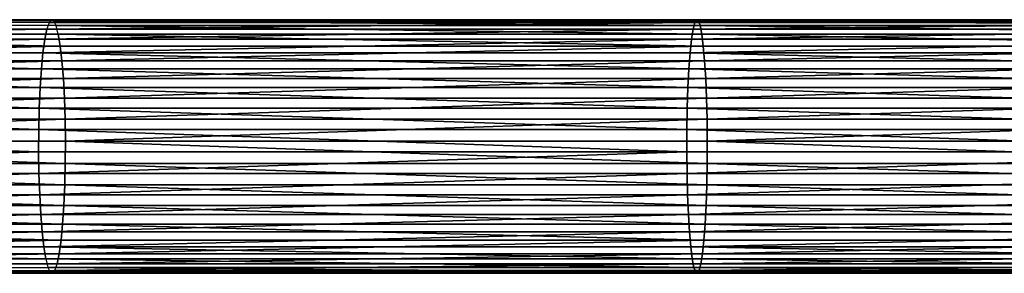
# Model space of a CAD drawing. Extents: x 8 to 690, y 8 to 312.
# Tile 203 of 256: x 470 to 485, y 158 to 162. Entities that reach past the tile are written whole.
import ezdxf

# ---------------------------------------------------------------- set-up
doc = ezdxf.new("R2010")
doc.units = 0
doc.layers.get('0').update_dxf_attribs({"color": 13, "linetype": 'CONTINUOUS'})

# ---------------------------------------------------------------- blocks, each defined once
blk = doc.blocks.new('SKP985B')
for p, q in [((469.323, 166.538, 9.24), (449.839, 166.538, 6.575)), ((469.323, 166.538, 9.24), (469.286, 166.494, 9.54)), ((479.483, 166.538, 10.325), (469.323, 166.538, 9.24)), ((469.36, 166.522, 8.937), (469.323, 166.538, 9.24)), ((479.483, 166.538, 10.325), (479.455, 166.494, 10.627)), ((489.67, 166.538, 11.121), (479.483, 166.538, 10.325)), ((479.511, 166.522, 10.021), (479.483, 166.538, 10.325)), ((469.286, 166.494, 9.54), (449.801, 166.494, 6.875)), ((469.36, 166.522, 8.937), (449.877, 166.522, 6.272)), ((469.395, 166.446, 8.641), (449.914, 166.446, 5.976)), ((469.251, 166.39, 9.83), (459.118, 166.39, 8.455)), ((469.251, 166.39, 9.83), (469.219, 166.23, 10.099)), ((469.286, 166.494, 9.54), (469.251, 166.39, 9.83)), ((479.428, 166.39, 10.917), (469.251, 166.39, 9.83)), ((479.455, 166.494, 10.627), (469.286, 166.494, 9.54)), ((479.511, 166.522, 10.021), (469.36, 166.522, 8.937)), ((469.395, 166.446, 8.641), (469.36, 166.522, 8.937)), ((479.538, 166.446, 9.724), (469.395, 166.446, 8.641)), ((469.429, 166.312, 8.361), (469.395, 166.446, 8.641)), ((479.428, 166.39, 10.917), (479.403, 166.23, 11.187)), ((479.455, 166.494, 10.627), (479.428, 166.39, 10.917)), ((489.632, 166.39, 11.714), (479.428, 166.39, 10.917)), ((489.651, 166.494, 11.423), (479.455, 166.494, 10.627)), ((489.689, 166.522, 10.816), (479.511, 166.522, 10.021)), ((479.538, 166.446, 9.724), (479.511, 166.522, 10.021)), ((489.708, 166.446, 10.519), (479.538, 166.446, 9.724)), ((479.565, 166.312, 9.444), (479.538, 166.446, 9.724)), ((469.219, 166.23, 10.099), (459.081, 166.23, 8.724)), ((469.429, 166.312, 8.361), (459.319, 166.312, 6.989)), ((469.219, 166.23, 10.099), (469.189, 166.018, 10.34)), ((479.403, 166.23, 11.187), (469.219, 166.23, 10.099)), ((479.565, 166.312, 9.444), (469.429, 166.312, 8.361)), ((469.46, 166.123, 8.106), (469.429, 166.312, 8.361)), ((479.403, 166.23, 11.187), (479.381, 166.018, 11.429)), ((489.615, 166.23, 11.985), (479.403, 166.23, 11.187)), ((489.726, 166.312, 10.238), (479.565, 166.312, 9.444)), ((479.588, 166.123, 9.188), (479.565, 166.312, 9.444)), ((469.46, 166.123, 8.106), (459.354, 166.123, 6.735)), ((479.588, 166.123, 9.188), (469.46, 166.123, 8.106)), ((469.487, 165.887, 7.883), (469.46, 166.123, 8.106)), ((489.743, 166.123, 9.981), (479.588, 166.123, 9.188)), ((479.609, 165.887, 8.964), (479.588, 166.123, 9.188)), ((469.189, 166.018, 10.34), (459.049, 166.018, 8.964)), ((469.189, 166.018, 10.34), (469.165, 165.762, 10.546)), ((479.381, 166.018, 11.429), (469.189, 166.018, 10.34)), ((479.381, 166.018, 11.429), (479.362, 165.762, 11.635)), ((489.599, 166.018, 12.227), (479.381, 166.018, 11.429)), ((469.165, 165.762, 10.546), (459.02, 165.762, 9.169)), ((469.487, 165.887, 7.883), (459.384, 165.887, 6.512)), ((469.165, 165.762, 10.546), (469.145, 165.468, 10.709)), ((479.362, 165.762, 11.635), (469.165, 165.762, 10.546)), ((479.609, 165.887, 8.964), (469.487, 165.887, 7.883)), ((469.51, 165.61, 7.699), (469.487, 165.887, 7.883)), ((479.362, 165.762, 11.635), (479.347, 165.468, 11.799)), ((489.586, 165.762, 12.434), (479.362, 165.762, 11.635)), ((489.757, 165.887, 9.757), (479.609, 165.887, 8.964)), ((479.626, 165.61, 8.78), (479.609, 165.887, 8.964)), ((469.51, 165.61, 7.699), (459.409, 165.61, 6.328)), ((479.626, 165.61, 8.78), (469.51, 165.61, 7.699)), ((469.527, 165.3, 7.56), (469.51, 165.61, 7.699)), ((489.769, 165.61, 9.572), (479.626, 165.61, 8.78)), ((479.639, 165.3, 8.64), (479.626, 165.61, 8.78)), ((469.145, 165.468, 10.709), (458.998, 165.468, 9.332)), ((469.145, 165.468, 10.709), (469.131, 165.146, 10.826)), ((479.347, 165.468, 11.799), (469.145, 165.468, 10.709)), ((479.347, 165.468, 11.799), (479.336, 165.146, 11.916)), ((489.576, 165.468, 12.598), (479.347, 165.468, 11.799)), ((469.527, 165.3, 7.56), (459.428, 165.3, 6.189)), ((479.639, 165.3, 8.64), (469.527, 165.3, 7.56)), ((469.537, 164.968, 7.469), (469.527, 165.3, 7.56)), ((489.778, 165.3, 9.432), (479.639, 165.3, 8.64)), ((479.647, 164.968, 8.549), (479.639, 165.3, 8.64)), ((469.131, 165.146, 10.826), (458.982, 165.146, 9.449)), ((469.131, 165.146, 10.826), (469.123, 164.806, 10.892)), ((479.336, 165.146, 11.916), (469.131, 165.146, 10.826)), ((479.336, 165.146, 11.916), (479.33, 164.806, 11.983)), ((489.568, 165.146, 12.715), (479.336, 165.146, 11.916)), ((469.537, 164.968, 7.469), (459.44, 164.968, 6.099)), ((479.647, 164.968, 8.549), (469.537, 164.968, 7.469)), ((469.542, 164.622, 7.43), (469.537, 164.968, 7.469)), ((489.784, 164.968, 9.341), (479.647, 164.968, 8.549)), ((479.651, 164.622, 8.51), (479.647, 164.968, 8.549)), ((469.123, 164.806, 10.892), (458.973, 164.806, 9.515)), ((469.123, 164.806, 10.892), (469.121, 164.458, 10.906)), ((479.33, 164.806, 11.983), (469.123, 164.806, 10.892)), ((479.33, 164.806, 11.983), (479.328, 164.458, 11.997)), ((489.564, 164.806, 12.782), (479.33, 164.806, 11.983)), ((459.446, 164.622, 6.06), (469.542, 164.622, 7.43)), ((469.54, 164.274, 7.444), (469.542, 164.622, 7.43)), ((469.542, 164.622, 7.43), (479.651, 164.622, 8.51)), ((479.649, 164.274, 8.524), (479.651, 164.622, 8.51)), ((479.651, 164.622, 8.51), (489.786, 164.622, 9.302)), ((469.121, 164.458, 10.906), (458.971, 164.458, 9.529)), ((479.328, 164.458, 11.997), (469.121, 164.458, 10.906)), ((469.121, 164.458, 10.906), (469.125, 164.112, 10.868)), ((489.563, 164.458, 12.796), (479.328, 164.458, 11.997)), ((479.328, 164.458, 11.997), (479.332, 164.112, 11.958)), ((459.444, 164.274, 6.074), (469.54, 164.274, 7.444)), ((469.533, 163.934, 7.511), (469.54, 164.274, 7.444)), ((469.54, 164.274, 7.444), (479.649, 164.274, 8.524)), ((479.643, 163.934, 8.591), (479.649, 164.274, 8.524)), ((479.649, 164.274, 8.524), (489.785, 164.274, 9.316)), ((458.976, 164.112, 9.491), (469.125, 164.112, 10.868)), ((469.125, 164.112, 10.868), (479.332, 164.112, 11.958)), ((469.125, 164.112, 10.868), (469.137, 163.779, 10.777)), ((479.332, 164.112, 11.958), (489.565, 164.112, 12.757)), ((479.332, 164.112, 11.958), (479.34, 163.779, 11.867)), ((459.435, 163.934, 6.141), (469.533, 163.934, 7.511)), ((469.518, 163.612, 7.628), (469.533, 163.934, 7.511)), ((469.533, 163.934, 7.511), (479.643, 163.934, 8.591)), ((479.632, 163.612, 8.708), (479.643, 163.934, 8.591)), ((479.643, 163.934, 8.591), (489.781, 163.934, 9.383)), ((458.989, 163.779, 9.4), (469.137, 163.779, 10.777)), ((469.137, 163.779, 10.777), (479.34, 163.779, 11.867)), ((469.137, 163.779, 10.777), (469.153, 163.47, 10.638)), ((479.34, 163.779, 11.867), (489.571, 163.779, 12.666)), ((479.34, 163.779, 11.867), (479.353, 163.47, 11.727)), ((459.419, 163.612, 6.257), (469.518, 163.612, 7.628)), ((469.499, 163.318, 7.791), (469.518, 163.612, 7.628)), ((469.518, 163.612, 7.628), (479.632, 163.612, 8.708)), ((479.617, 163.318, 8.872), (479.632, 163.612, 8.708)), ((479.632, 163.612, 8.708), (489.773, 163.612, 9.5)), ((459.008, 163.47, 9.261), (469.153, 163.47, 10.638)), ((469.153, 163.47, 10.638), (479.353, 163.47, 11.727)), ((469.153, 163.47, 10.638), (469.176, 163.193, 10.454)), ((479.353, 163.47, 11.727), (489.58, 163.47, 12.526)), ((479.353, 163.47, 11.727), (479.371, 163.193, 11.543)), ((459.396, 163.318, 6.42), (469.499, 163.318, 7.791)), ((469.474, 163.062, 7.997), (469.499, 163.318, 7.791)), ((469.499, 163.318, 7.791), (479.617, 163.318, 8.872)), ((479.598, 163.062, 9.078), (479.617, 163.318, 8.872)), ((479.617, 163.318, 8.872), (489.763, 163.318, 9.665)), ((459.033, 163.193, 9.078), (469.176, 163.193, 10.454)), ((469.176, 163.193, 10.454), (479.371, 163.193, 11.543)), ((469.176, 163.193, 10.454), (469.203, 162.956, 10.231)), ((479.371, 163.193, 11.543), (489.592, 163.193, 12.341)), ((479.371, 163.193, 11.543), (479.391, 162.956, 11.319)), ((459.369, 163.062, 6.625), (469.474, 163.062, 7.997)), ((469.444, 162.85, 8.238), (469.474, 163.062, 7.997)), ((469.474, 163.062, 7.997), (479.598, 163.062, 9.078)), ((479.576, 162.85, 9.32), (479.598, 163.062, 9.078)), ((479.598, 163.062, 9.078), (489.75, 163.062, 9.871)), ((459.063, 162.956, 8.855), (469.203, 162.956, 10.231)), ((459.336, 162.85, 6.866), (469.444, 162.85, 8.238)), ((469.203, 162.956, 10.231), (479.391, 162.956, 11.319)), ((469.203, 162.956, 10.231), (469.234, 162.768, 9.976)), ((469.412, 162.69, 8.507), (469.444, 162.85, 8.238)), ((469.444, 162.85, 8.238), (479.576, 162.85, 9.32)), ((479.391, 162.956, 11.319), (489.606, 162.956, 12.117)), ((479.391, 162.956, 11.319), (479.415, 162.768, 11.063)), ((479.551, 162.69, 9.59), (479.576, 162.85, 9.32)), ((479.576, 162.85, 9.32), (489.734, 162.85, 10.113)), ((459.098, 162.768, 8.6), (469.234, 162.768, 9.976)), ((459.299, 162.69, 7.135), (469.412, 162.69, 8.507)), ((469.234, 162.768, 9.976), (479.415, 162.768, 11.063)), ((469.234, 162.768, 9.976), (469.268, 162.634, 9.696)), ((469.377, 162.586, 8.796), (469.412, 162.69, 8.507)), ((469.412, 162.69, 8.507), (479.551, 162.69, 9.59)), ((479.415, 162.768, 11.063), (489.623, 162.768, 11.861)), ((479.415, 162.768, 11.063), (479.441, 162.634, 10.782)), ((479.524, 162.586, 9.88), (479.551, 162.69, 9.59)), ((479.551, 162.69, 9.59), (489.717, 162.69, 10.384)), ((449.782, 162.634, 7.031), (469.268, 162.634, 9.696)), ((449.819, 162.558, 6.735), (469.304, 162.558, 9.4)), ((449.857, 162.542, 6.432), (469.34, 162.542, 9.097)), ((449.895, 162.586, 6.132), (469.377, 162.586, 8.796)), ((469.268, 162.634, 9.696), (479.441, 162.634, 10.782)), ((469.268, 162.634, 9.696), (469.304, 162.558, 9.4)), ((469.304, 162.558, 9.4), (479.468, 162.558, 10.486)), ((469.304, 162.558, 9.4), (469.34, 162.542, 9.097)), ((469.34, 162.542, 9.097), (469.377, 162.586, 8.796)), ((469.34, 162.542, 9.097), (479.496, 162.542, 10.182)), ((469.377, 162.586, 8.796), (479.524, 162.586, 9.88)), ((479.441, 162.634, 10.782), (489.641, 162.634, 11.579)), ((479.441, 162.634, 10.782), (479.468, 162.558, 10.486)), ((479.468, 162.558, 10.486), (489.66, 162.558, 11.282)), ((479.468, 162.558, 10.486), (479.496, 162.542, 10.182)), ((479.496, 162.542, 10.182), (479.524, 162.586, 9.88)), ((479.496, 162.542, 10.182), (489.679, 162.542, 10.977)), ((479.524, 162.586, 9.88), (489.698, 162.586, 10.675))]:
    blk.add_line(p, q)
at = {"color": 7}
mesh = blk.add_polyface(dxfattribs=at)
corners = [(449.839, 166.538, 6.575), (469.36, 166.522, 8.937), (449.877, 166.522, 6.272), (469.323, 166.538, 9.24)]
mesh.append_faces([[corners[k] for k in face] for face in [(0, 1, 2), (1, 0, 3)]], dxfattribs={"vtx0": -1, "color": 7})
mesh = blk.add_polyface(dxfattribs=at)
corners = [(469.286, 166.494, 9.54), (479.483, 166.538, 10.325), (469.323, 166.538, 9.24), (479.455, 166.494, 10.627)]
mesh.append_faces([[corners[k] for k in face] for face in [(0, 1, 2), (1, 0, 3)]], dxfattribs={"vtx0": -1, "color": 7})
mesh = blk.add_polyface(dxfattribs=at)
corners = [(469.323, 166.538, 9.24), (479.511, 166.522, 10.021), (469.36, 166.522, 8.937), (479.483, 166.538, 10.325)]
mesh.append_faces([[corners[k] for k in face] for face in [(0, 1, 2), (1, 0, 3)]], dxfattribs={"vtx0": -1, "color": 7})
mesh = blk.add_polyface(dxfattribs=at)
corners = [(479.455, 166.494, 10.627), (489.67, 166.538, 11.121), (479.483, 166.538, 10.325), (489.651, 166.494, 11.423)]
mesh.append_faces([[corners[k] for k in face] for face in [(0, 1, 2), (1, 0, 3)]], dxfattribs={"vtx0": -1, "color": 7})
mesh = blk.add_polyface(dxfattribs=at)
corners = [(479.483, 166.538, 10.325), (489.689, 166.522, 10.816), (479.511, 166.522, 10.021), (489.67, 166.538, 11.121)]
mesh.append_faces([[corners[k] for k in face] for face in [(0, 1, 2), (1, 0, 3)]], dxfattribs={"vtx0": -1, "color": 7})
mesh = blk.add_polyface(dxfattribs=at)
corners = [(459.081, 166.23, 8.724), (469.251, 166.39, 9.83), (459.118, 166.39, 8.455), (469.219, 166.23, 10.099)]
mesh.append_faces([[corners[k] for k in face] for face in [(0, 1, 2), (1, 0, 3)]], dxfattribs={"vtx0": -1, "color": 7})
mesh = blk.add_polyface(dxfattribs=at)
corners = [(469.219, 166.23, 10.099), (479.428, 166.39, 10.917), (469.251, 166.39, 9.83), (479.403, 166.23, 11.187)]
mesh.append_faces([[corners[k] for k in face] for face in [(0, 1, 2), (1, 0, 3)]], dxfattribs={"vtx0": -1, "color": 7})
mesh = blk.add_polyface(dxfattribs=at)
corners = [(469.251, 166.39, 9.83), (479.455, 166.494, 10.627), (469.286, 166.494, 9.54), (479.428, 166.39, 10.917)]
mesh.append_faces([[corners[k] for k in face] for face in [(0, 1, 2), (1, 0, 3)]], dxfattribs={"vtx0": -1, "color": 7})
mesh = blk.add_polyface(dxfattribs=at)
corners = [(469.36, 166.522, 8.937), (479.538, 166.446, 9.724), (469.395, 166.446, 8.641), (479.511, 166.522, 10.021)]
mesh.append_faces([[corners[k] for k in face] for face in [(0, 1, 2), (1, 0, 3)]], dxfattribs={"vtx0": -1, "color": 7})
mesh = blk.add_polyface(dxfattribs=at)
corners = [(469.395, 166.446, 8.641), (479.565, 166.312, 9.444), (469.429, 166.312, 8.361), (479.538, 166.446, 9.724)]
mesh.append_faces([[corners[k] for k in face] for face in [(0, 1, 2), (1, 0, 3)]], dxfattribs={"vtx0": -1, "color": 7})
mesh = blk.add_polyface(dxfattribs=at)
corners = [(479.403, 166.23, 11.187), (489.632, 166.39, 11.714), (479.428, 166.39, 10.917), (489.615, 166.23, 11.985)]
mesh.append_faces([[corners[k] for k in face] for face in [(0, 1, 2), (1, 0, 3)]], dxfattribs={"vtx0": -1, "color": 7})
mesh = blk.add_polyface(dxfattribs=at)
corners = [(479.428, 166.39, 10.917), (489.651, 166.494, 11.423), (479.455, 166.494, 10.627), (489.632, 166.39, 11.714)]
mesh.append_faces([[corners[k] for k in face] for face in [(0, 1, 2), (1, 0, 3)]], dxfattribs={"vtx0": -1, "color": 7})
mesh = blk.add_polyface(dxfattribs=at)
corners = [(479.511, 166.522, 10.021), (489.708, 166.446, 10.519), (479.538, 166.446, 9.724), (489.689, 166.522, 10.816)]
mesh.append_faces([[corners[k] for k in face] for face in [(0, 1, 2), (1, 0, 3)]], dxfattribs={"vtx0": -1, "color": 7})
mesh = blk.add_polyface(dxfattribs=at)
corners = [(479.538, 166.446, 9.724), (489.726, 166.312, 10.238), (479.565, 166.312, 9.444), (489.708, 166.446, 10.519)]
mesh.append_faces([[corners[k] for k in face] for face in [(0, 1, 2), (1, 0, 3)]], dxfattribs={"vtx0": -1, "color": 7})
mesh = blk.add_polyface(dxfattribs=at)
corners = [(459.049, 166.018, 8.964), (469.219, 166.23, 10.099), (459.081, 166.23, 8.724), (469.189, 166.018, 10.34)]
mesh.append_faces([[corners[k] for k in face] for face in [(0, 1, 2), (1, 0, 3)]], dxfattribs={"vtx0": -1, "color": 7})
mesh = blk.add_polyface(dxfattribs=at)
corners = [(459.319, 166.312, 6.989), (469.46, 166.123, 8.106), (459.354, 166.123, 6.735), (469.429, 166.312, 8.361)]
mesh.append_faces([[corners[k] for k in face] for face in [(0, 1, 2), (1, 0, 3)]], dxfattribs={"vtx0": -1, "color": 7})
mesh = blk.add_polyface(dxfattribs=at)
corners = [(469.189, 166.018, 10.34), (479.403, 166.23, 11.187), (469.219, 166.23, 10.099), (479.381, 166.018, 11.429)]
mesh.append_faces([[corners[k] for k in face] for face in [(0, 1, 2), (1, 0, 3)]], dxfattribs={"vtx0": -1, "color": 7})
mesh = blk.add_polyface(dxfattribs=at)
corners = [(469.429, 166.312, 8.361), (479.588, 166.123, 9.188), (469.46, 166.123, 8.106), (479.565, 166.312, 9.444)]
mesh.append_faces([[corners[k] for k in face] for face in [(0, 1, 2), (1, 0, 3)]], dxfattribs={"vtx0": -1, "color": 7})
mesh = blk.add_polyface(dxfattribs=at)
corners = [(479.381, 166.018, 11.429), (489.615, 166.23, 11.985), (479.403, 166.23, 11.187), (489.599, 166.018, 12.227)]
mesh.append_faces([[corners[k] for k in face] for face in [(0, 1, 2), (1, 0, 3)]], dxfattribs={"vtx0": -1, "color": 7})
mesh = blk.add_polyface(dxfattribs=at)
corners = [(479.565, 166.312, 9.444), (489.743, 166.123, 9.981), (479.588, 166.123, 9.188), (489.726, 166.312, 10.238)]
mesh.append_faces([[corners[k] for k in face] for face in [(0, 1, 2), (1, 0, 3)]], dxfattribs={"vtx0": -1, "color": 7})
mesh = blk.add_polyface(dxfattribs=at)
corners = [(469.46, 166.123, 8.106), (459.384, 165.887, 6.512), (459.354, 166.123, 6.735), (469.487, 165.887, 7.883)]
mesh.append_faces([[corners[k] for k in face] for face in [(0, 1, 2), (1, 0, 3)]], dxfattribs={"vtx0": -1, "color": 7})
mesh = blk.add_polyface(dxfattribs=at)
corners = [(479.588, 166.123, 9.188), (469.487, 165.887, 7.883), (469.46, 166.123, 8.106), (479.609, 165.887, 8.964)]
mesh.append_faces([[corners[k] for k in face] for face in [(0, 1, 2), (1, 0, 3)]], dxfattribs={"vtx0": -1, "color": 7})
mesh = blk.add_polyface(dxfattribs=at)
corners = [(489.743, 166.123, 9.981), (479.609, 165.887, 8.964), (479.588, 166.123, 9.188), (489.757, 165.887, 9.757)]
mesh.append_faces([[corners[k] for k in face] for face in [(0, 1, 2), (1, 0, 3)]], dxfattribs={"vtx0": -1, "color": 7})
mesh = blk.add_polyface(dxfattribs=at)
corners = [(469.165, 165.762, 10.546), (459.049, 166.018, 8.964), (459.02, 165.762, 9.169), (469.189, 166.018, 10.34)]
mesh.append_faces([[corners[k] for k in face] for face in [(0, 1, 2), (1, 0, 3)]], dxfattribs={"vtx0": -1, "color": 7})
mesh = blk.add_polyface(dxfattribs=at)
corners = [(479.362, 165.762, 11.635), (469.189, 166.018, 10.34), (469.165, 165.762, 10.546), (479.381, 166.018, 11.429)]
mesh.append_faces([[corners[k] for k in face] for face in [(0, 1, 2), (1, 0, 3)]], dxfattribs={"vtx0": -1, "color": 7})
mesh = blk.add_polyface(dxfattribs=at)
corners = [(489.586, 165.762, 12.434), (479.381, 166.018, 11.429), (479.362, 165.762, 11.635), (489.599, 166.018, 12.227)]
mesh.append_faces([[corners[k] for k in face] for face in [(0, 1, 2), (1, 0, 3)]], dxfattribs={"vtx0": -1, "color": 7})
mesh = blk.add_polyface(dxfattribs=at)
corners = [(469.145, 165.468, 10.709), (459.02, 165.762, 9.169), (458.998, 165.468, 9.332), (469.165, 165.762, 10.546)]
mesh.append_faces([[corners[k] for k in face] for face in [(0, 1, 2), (1, 0, 3)]], dxfattribs={"vtx0": -1, "color": 7})
mesh = blk.add_polyface(dxfattribs=at)
corners = [(469.487, 165.887, 7.883), (459.409, 165.61, 6.328), (459.384, 165.887, 6.512), (469.51, 165.61, 7.699)]
mesh.append_faces([[corners[k] for k in face] for face in [(0, 1, 2), (1, 0, 3)]], dxfattribs={"vtx0": -1, "color": 7})
mesh = blk.add_polyface(dxfattribs=at)
corners = [(479.347, 165.468, 11.799), (469.165, 165.762, 10.546), (469.145, 165.468, 10.709), (479.362, 165.762, 11.635)]
mesh.append_faces([[corners[k] for k in face] for face in [(0, 1, 2), (1, 0, 3)]], dxfattribs={"vtx0": -1, "color": 7})
mesh = blk.add_polyface(dxfattribs=at)
corners = [(479.609, 165.887, 8.964), (469.51, 165.61, 7.699), (469.487, 165.887, 7.883), (479.626, 165.61, 8.78)]
mesh.append_faces([[corners[k] for k in face] for face in [(0, 1, 2), (1, 0, 3)]], dxfattribs={"vtx0": -1, "color": 7})
mesh = blk.add_polyface(dxfattribs=at)
corners = [(489.576, 165.468, 12.598), (479.362, 165.762, 11.635), (479.347, 165.468, 11.799), (489.586, 165.762, 12.434)]
mesh.append_faces([[corners[k] for k in face] for face in [(0, 1, 2), (1, 0, 3)]], dxfattribs={"vtx0": -1, "color": 7})
mesh = blk.add_polyface(dxfattribs=at)
corners = [(489.757, 165.887, 9.757), (479.626, 165.61, 8.78), (479.609, 165.887, 8.964), (489.769, 165.61, 9.572)]
mesh.append_faces([[corners[k] for k in face] for face in [(0, 1, 2), (1, 0, 3)]], dxfattribs={"vtx0": -1, "color": 7})
mesh = blk.add_polyface(dxfattribs=at)
corners = [(469.51, 165.61, 7.699), (459.428, 165.3, 6.189), (459.409, 165.61, 6.328), (469.527, 165.3, 7.56)]
mesh.append_faces([[corners[k] for k in face] for face in [(0, 1, 2), (1, 0, 3)]], dxfattribs={"vtx0": -1, "color": 7})
mesh = blk.add_polyface(dxfattribs=at)
corners = [(479.626, 165.61, 8.78), (469.527, 165.3, 7.56), (469.51, 165.61, 7.699), (479.639, 165.3, 8.64)]
mesh.append_faces([[corners[k] for k in face] for face in [(0, 1, 2), (1, 0, 3)]], dxfattribs={"vtx0": -1, "color": 7})
mesh = blk.add_polyface(dxfattribs=at)
corners = [(489.769, 165.61, 9.572), (479.639, 165.3, 8.64), (479.626, 165.61, 8.78), (489.778, 165.3, 9.432)]
mesh.append_faces([[corners[k] for k in face] for face in [(0, 1, 2), (1, 0, 3)]], dxfattribs={"vtx0": -1, "color": 7})
mesh = blk.add_polyface(dxfattribs=at)
corners = [(469.131, 165.146, 10.826), (458.998, 165.468, 9.332), (458.982, 165.146, 9.449), (469.145, 165.468, 10.709)]
mesh.append_faces([[corners[k] for k in face] for face in [(0, 1, 2), (1, 0, 3)]], dxfattribs={"vtx0": -1, "color": 7})
mesh = blk.add_polyface(dxfattribs=at)
corners = [(479.336, 165.146, 11.916), (469.145, 165.468, 10.709), (469.131, 165.146, 10.826), (479.347, 165.468, 11.799)]
mesh.append_faces([[corners[k] for k in face] for face in [(0, 1, 2), (1, 0, 3)]], dxfattribs={"vtx0": -1, "color": 7})
mesh = blk.add_polyface(dxfattribs=at)
corners = [(489.568, 165.146, 12.715), (479.347, 165.468, 11.799), (479.336, 165.146, 11.916), (489.576, 165.468, 12.598)]
mesh.append_faces([[corners[k] for k in face] for face in [(0, 1, 2), (1, 0, 3)]], dxfattribs={"vtx0": -1, "color": 7})
mesh = blk.add_polyface(dxfattribs=at)
corners = [(469.527, 165.3, 7.56), (459.44, 164.968, 6.099), (459.428, 165.3, 6.189), (469.537, 164.968, 7.469)]
mesh.append_faces([[corners[k] for k in face] for face in [(0, 1, 2), (1, 0, 3)]], dxfattribs={"vtx0": -1, "color": 7})
mesh = blk.add_polyface(dxfattribs=at)
corners = [(479.639, 165.3, 8.64), (469.537, 164.968, 7.469), (469.527, 165.3, 7.56), (479.647, 164.968, 8.549)]
mesh.append_faces([[corners[k] for k in face] for face in [(0, 1, 2), (1, 0, 3)]], dxfattribs={"vtx0": -1, "color": 7})
mesh = blk.add_polyface(dxfattribs=at)
corners = [(489.778, 165.3, 9.432), (479.647, 164.968, 8.549), (479.639, 165.3, 8.64), (489.784, 164.968, 9.341)]
mesh.append_faces([[corners[k] for k in face] for face in [(0, 1, 2), (1, 0, 3)]], dxfattribs={"vtx0": -1, "color": 7})
mesh = blk.add_polyface(dxfattribs=at)
corners = [(469.123, 164.806, 10.892), (458.982, 165.146, 9.449), (458.973, 164.806, 9.515), (469.131, 165.146, 10.826)]
mesh.append_faces([[corners[k] for k in face] for face in [(0, 1, 2), (1, 0, 3)]], dxfattribs={"vtx0": -1, "color": 7})
mesh = blk.add_polyface(dxfattribs=at)
corners = [(479.33, 164.806, 11.983), (469.131, 165.146, 10.826), (469.123, 164.806, 10.892), (479.336, 165.146, 11.916)]
mesh.append_faces([[corners[k] for k in face] for face in [(0, 1, 2), (1, 0, 3)]], dxfattribs={"vtx0": -1, "color": 7})
mesh = blk.add_polyface(dxfattribs=at)
corners = [(489.564, 164.806, 12.782), (479.336, 165.146, 11.916), (479.33, 164.806, 11.983), (489.568, 165.146, 12.715)]
mesh.append_faces([[corners[k] for k in face] for face in [(0, 1, 2), (1, 0, 3)]], dxfattribs={"vtx0": -1, "color": 7})
mesh = blk.add_polyface(dxfattribs=at)
corners = [(469.537, 164.968, 7.469), (459.446, 164.622, 6.06), (459.44, 164.968, 6.099), (469.542, 164.622, 7.43)]
mesh.append_faces([[corners[k] for k in face] for face in [(0, 1, 2), (1, 0, 3)]], dxfattribs={"vtx0": -1, "color": 7})
mesh = blk.add_polyface(dxfattribs=at)
corners = [(479.647, 164.968, 8.549), (469.542, 164.622, 7.43), (469.537, 164.968, 7.469), (479.651, 164.622, 8.51)]
mesh.append_faces([[corners[k] for k in face] for face in [(0, 1, 2), (1, 0, 3)]], dxfattribs={"vtx0": -1, "color": 7})
mesh = blk.add_polyface(dxfattribs=at)
corners = [(489.784, 164.968, 9.341), (479.651, 164.622, 8.51), (479.647, 164.968, 8.549), (489.786, 164.622, 9.302)]
mesh.append_faces([[corners[k] for k in face] for face in [(0, 1, 2), (1, 0, 3)]], dxfattribs={"vtx0": -1, "color": 7})
mesh = blk.add_polyface(dxfattribs=at)
corners = [(469.121, 164.458, 10.906), (458.973, 164.806, 9.515), (458.971, 164.458, 9.529), (469.123, 164.806, 10.892)]
mesh.append_faces([[corners[k] for k in face] for face in [(0, 1, 2), (1, 0, 3)]], dxfattribs={"vtx0": -1, "color": 7})
mesh = blk.add_polyface(dxfattribs=at)
corners = [(479.328, 164.458, 11.997), (469.123, 164.806, 10.892), (469.121, 164.458, 10.906), (479.33, 164.806, 11.983)]
mesh.append_faces([[corners[k] for k in face] for face in [(0, 1, 2), (1, 0, 3)]], dxfattribs={"vtx0": -1, "color": 7})
mesh = blk.add_polyface(dxfattribs=at)
corners = [(489.563, 164.458, 12.796), (479.33, 164.806, 11.983), (479.328, 164.458, 11.997), (489.564, 164.806, 12.782)]
mesh.append_faces([[corners[k] for k in face] for face in [(0, 1, 2), (1, 0, 3)]], dxfattribs={"vtx0": -1, "color": 7})
mesh = blk.add_polyface(dxfattribs=at)
corners = [(459.446, 164.622, 6.06), (469.54, 164.274, 7.444), (459.444, 164.274, 6.074), (469.542, 164.622, 7.43)]
mesh.append_faces([[corners[k] for k in face] for face in [(0, 1, 2), (1, 0, 3)]], dxfattribs={"vtx0": -1, "color": 7})
mesh = blk.add_polyface(dxfattribs=at)
corners = [(469.542, 164.622, 7.43), (479.649, 164.274, 8.524), (469.54, 164.274, 7.444), (479.651, 164.622, 8.51)]
mesh.append_faces([[corners[k] for k in face] for face in [(0, 1, 2), (1, 0, 3)]], dxfattribs={"vtx0": -1, "color": 7})
mesh = blk.add_polyface(dxfattribs=at)
corners = [(479.651, 164.622, 8.51), (489.785, 164.274, 9.316), (479.649, 164.274, 8.524), (489.786, 164.622, 9.302)]
mesh.append_faces([[corners[k] for k in face] for face in [(0, 1, 2), (1, 0, 3)]], dxfattribs={"vtx0": -1, "color": 7})
mesh = blk.add_polyface(dxfattribs=at)
corners = [(458.976, 164.112, 9.491), (469.121, 164.458, 10.906), (458.971, 164.458, 9.529), (469.125, 164.112, 10.868)]
mesh.append_faces([[corners[k] for k in face] for face in [(0, 1, 2), (1, 0, 3)]], dxfattribs={"vtx0": -1, "color": 7})
mesh = blk.add_polyface(dxfattribs=at)
corners = [(469.125, 164.112, 10.868), (479.328, 164.458, 11.997), (469.121, 164.458, 10.906), (479.332, 164.112, 11.958)]
mesh.append_faces([[corners[k] for k in face] for face in [(0, 1, 2), (1, 0, 3)]], dxfattribs={"vtx0": -1, "color": 7})
mesh = blk.add_polyface(dxfattribs=at)
corners = [(479.332, 164.112, 11.958), (489.563, 164.458, 12.796), (479.328, 164.458, 11.997), (489.565, 164.112, 12.757)]
mesh.append_faces([[corners[k] for k in face] for face in [(0, 1, 2), (1, 0, 3)]], dxfattribs={"vtx0": -1, "color": 7})
mesh = blk.add_polyface(dxfattribs=at)
corners = [(459.444, 164.274, 6.074), (469.533, 163.934, 7.511), (459.435, 163.934, 6.141), (469.54, 164.274, 7.444)]
mesh.append_faces([[corners[k] for k in face] for face in [(0, 1, 2), (1, 0, 3)]], dxfattribs={"vtx0": -1, "color": 7})
mesh = blk.add_polyface(dxfattribs=at)
corners = [(469.54, 164.274, 7.444), (479.643, 163.934, 8.591), (469.533, 163.934, 7.511), (479.649, 164.274, 8.524)]
mesh.append_faces([[corners[k] for k in face] for face in [(0, 1, 2), (1, 0, 3)]], dxfattribs={"vtx0": -1, "color": 7})
mesh = blk.add_polyface(dxfattribs=at)
corners = [(479.649, 164.274, 8.524), (489.781, 163.934, 9.383), (479.643, 163.934, 8.591), (489.785, 164.274, 9.316)]
mesh.append_faces([[corners[k] for k in face] for face in [(0, 1, 2), (1, 0, 3)]], dxfattribs={"vtx0": -1, "color": 7})
mesh = blk.add_polyface(dxfattribs=at)
corners = [(458.989, 163.779, 9.4), (469.125, 164.112, 10.868), (458.976, 164.112, 9.491), (469.137, 163.779, 10.777)]
mesh.append_faces([[corners[k] for k in face] for face in [(0, 1, 2), (1, 0, 3)]], dxfattribs={"vtx0": -1, "color": 7})
mesh = blk.add_polyface(dxfattribs=at)
corners = [(469.137, 163.779, 10.777), (479.332, 164.112, 11.958), (469.125, 164.112, 10.868), (479.34, 163.779, 11.867)]
mesh.append_faces([[corners[k] for k in face] for face in [(0, 1, 2), (1, 0, 3)]], dxfattribs={"vtx0": -1, "color": 7})
mesh = blk.add_polyface(dxfattribs=at)
corners = [(479.34, 163.779, 11.867), (489.565, 164.112, 12.757), (479.332, 164.112, 11.958), (489.571, 163.779, 12.666)]
mesh.append_faces([[corners[k] for k in face] for face in [(0, 1, 2), (1, 0, 3)]], dxfattribs={"vtx0": -1, "color": 7})
mesh = blk.add_polyface(dxfattribs=at)
corners = [(459.435, 163.934, 6.141), (469.518, 163.612, 7.628), (459.419, 163.612, 6.257), (469.533, 163.934, 7.511)]
mesh.append_faces([[corners[k] for k in face] for face in [(0, 1, 2), (1, 0, 3)]], dxfattribs={"vtx0": -1, "color": 7})
mesh = blk.add_polyface(dxfattribs=at)
corners = [(469.533, 163.934, 7.511), (479.632, 163.612, 8.708), (469.518, 163.612, 7.628), (479.643, 163.934, 8.591)]
mesh.append_faces([[corners[k] for k in face] for face in [(0, 1, 2), (1, 0, 3)]], dxfattribs={"vtx0": -1, "color": 7})
mesh = blk.add_polyface(dxfattribs=at)
corners = [(479.643, 163.934, 8.591), (489.773, 163.612, 9.5), (479.632, 163.612, 8.708), (489.781, 163.934, 9.383)]
mesh.append_faces([[corners[k] for k in face] for face in [(0, 1, 2), (1, 0, 3)]], dxfattribs={"vtx0": -1, "color": 7})
mesh = blk.add_polyface(dxfattribs=at)
corners = [(459.008, 163.47, 9.261), (469.137, 163.779, 10.777), (458.989, 163.779, 9.4), (469.153, 163.47, 10.638)]
mesh.append_faces([[corners[k] for k in face] for face in [(0, 1, 2), (1, 0, 3)]], dxfattribs={"vtx0": -1, "color": 7})
mesh = blk.add_polyface(dxfattribs=at)
corners = [(469.153, 163.47, 10.638), (479.34, 163.779, 11.867), (469.137, 163.779, 10.777), (479.353, 163.47, 11.727)]
mesh.append_faces([[corners[k] for k in face] for face in [(0, 1, 2), (1, 0, 3)]], dxfattribs={"vtx0": -1, "color": 7})
mesh = blk.add_polyface(dxfattribs=at)
corners = [(479.353, 163.47, 11.727), (489.571, 163.779, 12.666), (479.34, 163.779, 11.867), (489.58, 163.47, 12.526)]
mesh.append_faces([[corners[k] for k in face] for face in [(0, 1, 2), (1, 0, 3)]], dxfattribs={"vtx0": -1, "color": 7})
mesh = blk.add_polyface(dxfattribs=at)
corners = [(459.419, 163.612, 6.257), (469.499, 163.318, 7.791), (459.396, 163.318, 6.42), (469.518, 163.612, 7.628)]
mesh.append_faces([[corners[k] for k in face] for face in [(0, 1, 2), (1, 0, 3)]], dxfattribs={"vtx0": -1, "color": 7})
mesh = blk.add_polyface(dxfattribs=at)
corners = [(469.518, 163.612, 7.628), (479.617, 163.318, 8.872), (469.499, 163.318, 7.791), (479.632, 163.612, 8.708)]
mesh.append_faces([[corners[k] for k in face] for face in [(0, 1, 2), (1, 0, 3)]], dxfattribs={"vtx0": -1, "color": 7})
mesh = blk.add_polyface(dxfattribs=at)
corners = [(479.632, 163.612, 8.708), (489.763, 163.318, 9.665), (479.617, 163.318, 8.872), (489.773, 163.612, 9.5)]
mesh.append_faces([[corners[k] for k in face] for face in [(0, 1, 2), (1, 0, 3)]], dxfattribs={"vtx0": -1, "color": 7})
mesh = blk.add_polyface(dxfattribs=at)
corners = [(459.033, 163.193, 9.078), (469.153, 163.47, 10.638), (459.008, 163.47, 9.261), (469.176, 163.193, 10.454)]
mesh.append_faces([[corners[k] for k in face] for face in [(0, 1, 2), (1, 0, 3)]], dxfattribs={"vtx0": -1, "color": 7})
mesh = blk.add_polyface(dxfattribs=at)
corners = [(469.176, 163.193, 10.454), (479.353, 163.47, 11.727), (469.153, 163.47, 10.638), (479.371, 163.193, 11.543)]
mesh.append_faces([[corners[k] for k in face] for face in [(0, 1, 2), (1, 0, 3)]], dxfattribs={"vtx0": -1, "color": 7})
mesh = blk.add_polyface(dxfattribs=at)
corners = [(479.371, 163.193, 11.543), (489.58, 163.47, 12.526), (479.353, 163.47, 11.727), (489.592, 163.193, 12.341)]
mesh.append_faces([[corners[k] for k in face] for face in [(0, 1, 2), (1, 0, 3)]], dxfattribs={"vtx0": -1, "color": 7})
mesh = blk.add_polyface(dxfattribs=at)
corners = [(459.396, 163.318, 6.42), (469.474, 163.062, 7.997), (459.369, 163.062, 6.625), (469.499, 163.318, 7.791)]
mesh.append_faces([[corners[k] for k in face] for face in [(0, 1, 2), (1, 0, 3)]], dxfattribs={"vtx0": -1, "color": 7})
mesh = blk.add_polyface(dxfattribs=at)
corners = [(469.499, 163.318, 7.791), (479.598, 163.062, 9.078), (469.474, 163.062, 7.997), (479.617, 163.318, 8.872)]
mesh.append_faces([[corners[k] for k in face] for face in [(0, 1, 2), (1, 0, 3)]], dxfattribs={"vtx0": -1, "color": 7})
mesh = blk.add_polyface(dxfattribs=at)
corners = [(479.617, 163.318, 8.872), (489.75, 163.062, 9.871), (479.598, 163.062, 9.078), (489.763, 163.318, 9.665)]
mesh.append_faces([[corners[k] for k in face] for face in [(0, 1, 2), (1, 0, 3)]], dxfattribs={"vtx0": -1, "color": 7})
mesh = blk.add_polyface(dxfattribs=at)
corners = [(459.063, 162.956, 8.855), (469.176, 163.193, 10.454), (459.033, 163.193, 9.078), (469.203, 162.956, 10.231)]
mesh.append_faces([[corners[k] for k in face] for face in [(0, 1, 2), (1, 0, 3)]], dxfattribs={"vtx0": -1, "color": 7})
mesh = blk.add_polyface(dxfattribs=at)
corners = [(469.203, 162.956, 10.231), (479.371, 163.193, 11.543), (469.176, 163.193, 10.454), (479.391, 162.956, 11.319)]
mesh.append_faces([[corners[k] for k in face] for face in [(0, 1, 2), (1, 0, 3)]], dxfattribs={"vtx0": -1, "color": 7})
mesh = blk.add_polyface(dxfattribs=at)
corners = [(479.391, 162.956, 11.319), (489.592, 163.193, 12.341), (479.371, 163.193, 11.543), (489.606, 162.956, 12.117)]
mesh.append_faces([[corners[k] for k in face] for face in [(0, 1, 2), (1, 0, 3)]], dxfattribs={"vtx0": -1, "color": 7})
mesh = blk.add_polyface(dxfattribs=at)
corners = [(469.474, 163.062, 7.997), (459.336, 162.85, 6.866), (459.369, 163.062, 6.625), (469.444, 162.85, 8.238)]
mesh.append_faces([[corners[k] for k in face] for face in [(0, 1, 2), (1, 0, 3)]], dxfattribs={"vtx0": -1, "color": 7})
mesh = blk.add_polyface(dxfattribs=at)
corners = [(479.598, 163.062, 9.078), (469.444, 162.85, 8.238), (469.474, 163.062, 7.997), (479.576, 162.85, 9.32)]
mesh.append_faces([[corners[k] for k in face] for face in [(0, 1, 2), (1, 0, 3)]], dxfattribs={"vtx0": -1, "color": 7})
mesh = blk.add_polyface(dxfattribs=at)
corners = [(489.75, 163.062, 9.871), (479.576, 162.85, 9.32), (479.598, 163.062, 9.078), (489.734, 162.85, 10.113)]
mesh.append_faces([[corners[k] for k in face] for face in [(0, 1, 2), (1, 0, 3)]], dxfattribs={"vtx0": -1, "color": 7})
mesh = blk.add_polyface(dxfattribs=at)
corners = [(469.234, 162.768, 9.976), (459.063, 162.956, 8.855), (459.098, 162.768, 8.6), (469.203, 162.956, 10.231)]
mesh.append_faces([[corners[k] for k in face] for face in [(0, 1, 2), (1, 0, 3)]], dxfattribs={"vtx0": -1, "color": 7})
mesh = blk.add_polyface(dxfattribs=at)
corners = [(469.444, 162.85, 8.238), (459.299, 162.69, 7.135), (459.336, 162.85, 6.866), (469.412, 162.69, 8.507)]
mesh.append_faces([[corners[k] for k in face] for face in [(0, 1, 2), (1, 0, 3)]], dxfattribs={"vtx0": -1, "color": 7})
mesh = blk.add_polyface(dxfattribs=at)
corners = [(479.415, 162.768, 11.063), (469.203, 162.956, 10.231), (469.234, 162.768, 9.976), (479.391, 162.956, 11.319)]
mesh.append_faces([[corners[k] for k in face] for face in [(0, 1, 2), (1, 0, 3)]], dxfattribs={"vtx0": -1, "color": 7})
mesh = blk.add_polyface(dxfattribs=at)
corners = [(479.576, 162.85, 9.32), (469.412, 162.69, 8.507), (469.444, 162.85, 8.238), (479.551, 162.69, 9.59)]
mesh.append_faces([[corners[k] for k in face] for face in [(0, 1, 2), (1, 0, 3)]], dxfattribs={"vtx0": -1, "color": 7})
mesh = blk.add_polyface(dxfattribs=at)
corners = [(489.623, 162.768, 11.861), (479.391, 162.956, 11.319), (479.415, 162.768, 11.063), (489.606, 162.956, 12.117)]
mesh.append_faces([[corners[k] for k in face] for face in [(0, 1, 2), (1, 0, 3)]], dxfattribs={"vtx0": -1, "color": 7})
mesh = blk.add_polyface(dxfattribs=at)
corners = [(489.734, 162.85, 10.113), (479.551, 162.69, 9.59), (479.576, 162.85, 9.32), (489.717, 162.69, 10.384)]
mesh.append_faces([[corners[k] for k in face] for face in [(0, 1, 2), (1, 0, 3)]], dxfattribs={"vtx0": -1, "color": 7})
mesh = blk.add_polyface(dxfattribs=at)
corners = [(479.441, 162.634, 10.782), (469.234, 162.768, 9.976), (469.268, 162.634, 9.696), (479.415, 162.768, 11.063)]
mesh.append_faces([[corners[k] for k in face] for face in [(0, 1, 2), (1, 0, 3)]], dxfattribs={"vtx0": -1, "color": 7})
mesh = blk.add_polyface(dxfattribs=at)
corners = [(479.551, 162.69, 9.59), (469.377, 162.586, 8.796), (469.412, 162.69, 8.507), (479.524, 162.586, 9.88)]
mesh.append_faces([[corners[k] for k in face] for face in [(0, 1, 2), (1, 0, 3)]], dxfattribs={"vtx0": -1, "color": 7})
mesh = blk.add_polyface(dxfattribs=at)
corners = [(489.641, 162.634, 11.579), (479.415, 162.768, 11.063), (479.441, 162.634, 10.782), (489.623, 162.768, 11.861)]
mesh.append_faces([[corners[k] for k in face] for face in [(0, 1, 2), (1, 0, 3)]], dxfattribs={"vtx0": -1, "color": 7})
mesh = blk.add_polyface(dxfattribs=at)
corners = [(489.717, 162.69, 10.384), (479.524, 162.586, 9.88), (479.551, 162.69, 9.59), (489.698, 162.586, 10.675)]
mesh.append_faces([[corners[k] for k in face] for face in [(0, 1, 2), (1, 0, 3)]], dxfattribs={"vtx0": -1, "color": 7})
mesh = blk.add_polyface(dxfattribs=at)
corners = [(469.34, 162.542, 9.097), (449.819, 162.558, 6.735), (449.857, 162.542, 6.432), (469.304, 162.558, 9.4)]
mesh.append_faces([[corners[k] for k in face] for face in [(0, 1, 2), (1, 0, 3)]], dxfattribs={"vtx0": -1, "color": 7})
mesh = blk.add_polyface(dxfattribs=at)
corners = [(479.468, 162.558, 10.486), (469.268, 162.634, 9.696), (469.304, 162.558, 9.4), (479.441, 162.634, 10.782)]
mesh.append_faces([[corners[k] for k in face] for face in [(0, 1, 2), (1, 0, 3)]], dxfattribs={"vtx0": -1, "color": 7})
mesh = blk.add_polyface(dxfattribs=at)
corners = [(479.496, 162.542, 10.182), (469.304, 162.558, 9.4), (469.34, 162.542, 9.097), (479.468, 162.558, 10.486)]
mesh.append_faces([[corners[k] for k in face] for face in [(0, 1, 2), (1, 0, 3)]], dxfattribs={"vtx0": -1, "color": 7})
mesh = blk.add_polyface(dxfattribs=at)
corners = [(479.524, 162.586, 9.88), (469.34, 162.542, 9.097), (469.377, 162.586, 8.796), (479.496, 162.542, 10.182)]
mesh.append_faces([[corners[k] for k in face] for face in [(0, 1, 2), (1, 0, 3)]], dxfattribs={"vtx0": -1, "color": 7})
mesh = blk.add_polyface(dxfattribs=at)
corners = [(489.66, 162.558, 11.282), (479.441, 162.634, 10.782), (479.468, 162.558, 10.486), (489.641, 162.634, 11.579)]
mesh.append_faces([[corners[k] for k in face] for face in [(0, 1, 2), (1, 0, 3)]], dxfattribs={"vtx0": -1, "color": 7})
mesh = blk.add_polyface(dxfattribs=at)
corners = [(489.679, 162.542, 10.977), (479.468, 162.558, 10.486), (479.496, 162.542, 10.182), (489.66, 162.558, 11.282)]
mesh.append_faces([[corners[k] for k in face] for face in [(0, 1, 2), (1, 0, 3)]], dxfattribs={"vtx0": -1, "color": 7})
mesh = blk.add_polyface(dxfattribs=at)
corners = [(489.698, 162.586, 10.675), (479.496, 162.542, 10.182), (479.524, 162.586, 9.88), (489.679, 162.542, 10.977)]
mesh.append_faces([[corners[k] for k in face] for face in [(0, 1, 2), (1, 0, 3)]], dxfattribs={"vtx0": -1, "color": 7})

msp = doc.modelspace()

# ---------------------------------------------------------------- block references
msp.add_blockref('SKP985B', (0.708, -4.709))

doc.saveas('drawing.dxf')
